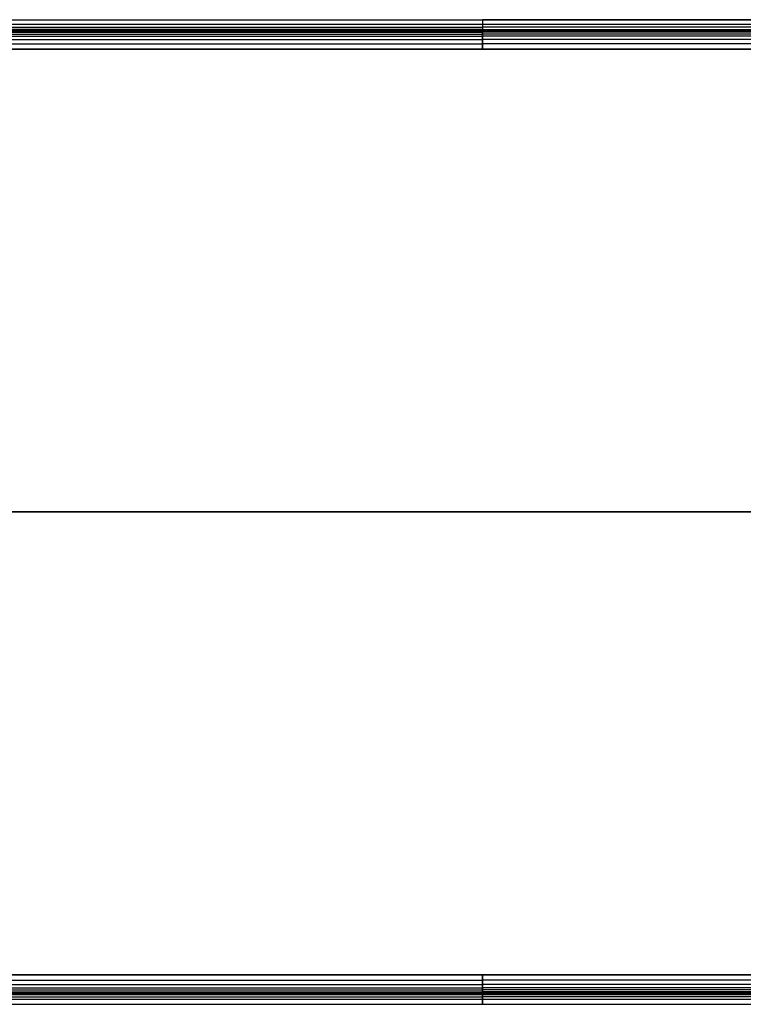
# Model space of a CAD drawing. Header units: millimetres. Extents: x -964 to -364, y -6 to 234.
# Tile 195 of 219: x -658 to -511, y 0 to 200. Entities that reach past the tile are written whole.
import ezdxf

# ---------------------------------------------------------------- set-up
doc = ezdxf.new("R2010")
doc.units = ezdxf.units.MM
doc.layers.add('Layer 01', color=7, linetype='Continuous', true_color=0x000000)

msp = doc.modelspace()

# ---------------------------------------------------------------- linework, layer by layer
at = {"layer": 'Layer 01'}
for p, q in [((-764.09, 200, 5), (-564.09, 200, 5)), ((-564.09, 199), (-764.09, 199)), ((-564.09, 200, 5), (-386.73, 200, 5)), ((-365.09, 199), (-564.09, 199)), ((-764.09, 198, 5), (-564.09, 198, 5)), ((-564.09, 198, 5), (-386.73, 198, 5)), ((-964.09, 194, 15), (-364.09, 194, 15)), ((-964.09, 100, 16), (-364.09, 100, 16)), ((-364.09, 100, 14), (-964.09, 100, 14)), ((-964.09, 6, 15), (-364.09, 6, 15)), ((-764.09, 2, 5), (-564.09, 2, 5)), ((-564.09, 1), (-764.09, 1)), ((-564.09, 2, 5), (-374.73, 2, 5)), ((-365.09, 1), (-564.09, 1)), ((-564.09, 0, 5), (-374.73, 0, 5)), ((-764.09, 0, 5), (-564.09, 0, 5))]:
    msp.add_line(p, q, dxfattribs=at)
for points, degree in [([(-764.09, 200), (-664.09, 200), (-564.09, 200)], 2), ([(-764.09, 200, 10), (-664.09, 200, 10), (-564.09, 200, 10)], 2), ([(-764.09, 198.5, 14.5), (-664.09, 198.5, 14.5), (-564.09, 198.5, 14.5)], 2), ([(-364.09, 200, 10), (-464.09, 200, 10), (-564.09, 200, 10)], 2), ([(-564.09, 200, 10), (-564.09, 200, 16), (-564.09, 194, 16)], 2), ([(-564.09, 200), (-564.09, 199), (-564.09, 198)], 2), ([(-564.09, 200, 10), (-564.09, 200, 5), (-564.09, 200)], 2), ([(-564.09, 200), (-464.59, 200), (-365.09, 200)], 2), ([(-364.09, 198.5, 14.5), (-464.09, 198.5, 14.5), (-564.09, 198.5, 14.5)], 2), ([(-564.09, 194, 14), (-564.09, 194.42, 14), (-564.09, 195.17, 13.95), (-564.09, 196.03, 13.74), (-564.09, 196.66, 13.45), (-564.09, 197.1, 13.1), (-564.09, 197.45, 12.66), (-564.09, 197.74, 12.03), (-564.09, 197.95, 11.17), (-564.09, 198, 10.42), (-564.09, 198, 10)], 3), ([(-764.09, 198), (-664.09, 198), (-564.09, 198)], 2), ([(-564.09, 198, 10), (-664.09, 198, 10), (-764.09, 198, 10)], 2), ([(-764.09, 197.93, 11.12), (-664.09, 197.93, 11.12), (-564.09, 197.93, 11.12)], 2), ([(-764.09, 197.73, 11.99), (-664.09, 197.73, 11.99), (-564.09, 197.73, 11.99)], 2), ([(-764.09, 197.44, 12.63), (-664.09, 197.44, 12.63), (-564.09, 197.44, 12.63)], 2), ([(-764.09, 197.09, 13.09), (-664.09, 197.09, 13.09), (-564.09, 197.09, 13.09)], 2), ([(-764.09, 196.63, 13.44), (-664.09, 196.63, 13.44), (-564.09, 196.63, 13.44)], 2), ([(-564.09, 198, 10), (-464.09, 198, 10), (-364.09, 198, 10)], 2), ([(-564.09, 198), (-564.09, 198, 5), (-564.09, 198, 10)], 2), ([(-564.09, 198), (-464.59, 198), (-365.09, 198)], 2), ([(-364.09, 197.93, 11.12), (-464.09, 197.93, 11.12), (-564.09, 197.93, 11.12)], 2), ([(-364.09, 197.73, 11.99), (-464.09, 197.73, 11.99), (-564.09, 197.73, 11.99)], 2), ([(-364.09, 197.44, 12.63), (-464.09, 197.44, 12.63), (-564.09, 197.44, 12.63)], 2), ([(-364.09, 197.09, 13.09), (-464.09, 197.09, 13.09), (-564.09, 197.09, 13.09)], 2), ([(-364.09, 196.63, 13.44), (-464.09, 196.63, 13.44), (-564.09, 196.63, 13.44)], 2), ([(-764.09, 195.99, 13.73), (-664.09, 195.99, 13.73), (-564.09, 195.99, 13.73)], 2), ([(-764.09, 195.12, 13.93), (-664.09, 195.12, 13.93), (-564.09, 195.12, 13.93)], 2), ([(-364.09, 195.99, 13.73), (-464.09, 195.99, 13.73), (-564.09, 195.99, 13.73)], 2), ([(-364.09, 195.12, 13.93), (-464.09, 195.12, 13.93), (-564.09, 195.12, 13.93)], 2), ([(-364.09, 194, 16), (-664.09, 194, 16), (-964.09, 194, 16)], 2), ([(-364.09, 194, 14), (-664.09, 194, 14), (-964.09, 194, 14)], 2), ([(-564.09, 194, 14), (-664.09, 194, 14), (-764.09, 194, 14)], 2), ([(-764.09, 194, 16), (-664.09, 194, 16), (-564.09, 194, 16)], 2), ([(-364.09, 194, 14), (-430.76, 194, 14), (-497.43, 194, 14), (-564.09, 194, 14)], 3), ([(-564.09, 194, 16), (-464.09, 194, 16), (-364.09, 194, 16)], 2), ([(-964.09, 6, 16), (-664.09, 6, 16), (-364.09, 6, 16)], 2), ([(-964.09, 6, 14), (-664.09, 6, 14), (-364.09, 6, 14)], 2), ([(-564.09, 6, 16), (-664.09, 6, 16), (-764.09, 6, 16)], 2), ([(-764.09, 6, 14), (-664.09, 6, 14), (-564.09, 6, 14)], 2), ([(-764.09, 4.88, 13.93), (-664.09, 4.88, 13.93), (-564.09, 4.88, 13.93)], 2), ([(-764.09, 4.01, 13.73), (-664.09, 4.01, 13.73), (-564.09, 4.01, 13.73)], 2), ([(-564.09, 0, 10), (-564.09, 0, 16), (-564.09, 6, 16)], 2), ([(-564.09, 6, 14), (-564.09, 5.58, 14), (-564.09, 4.83, 13.95), (-564.09, 3.97, 13.74), (-564.09, 3.34, 13.45), (-564.09, 2.9, 13.1), (-564.09, 2.55, 12.66), (-564.09, 2.26, 12.03), (-564.09, 2.05, 11.17), (-564.09, 2, 10.42), (-564.09, 2, 10)], 3), ([(-364.09, 6, 16), (-464.09, 6, 16), (-564.09, 6, 16)], 2), ([(-564.09, 6, 14), (-497.43, 6, 14), (-430.76, 6, 14), (-364.09, 6, 14)], 3), ([(-364.09, 4.88, 13.93), (-464.09, 4.88, 13.93), (-564.09, 4.88, 13.93)], 2), ([(-364.09, 4.01, 13.73), (-464.09, 4.01, 13.73), (-564.09, 4.01, 13.73)], 2), ([(-764.09, 3.37, 13.44), (-664.09, 3.37, 13.44), (-564.09, 3.37, 13.44)], 2), ([(-764.09, 2.91, 13.09), (-664.09, 2.91, 13.09), (-564.09, 2.91, 13.09)], 2), ([(-764.09, 2.56, 12.63), (-664.09, 2.56, 12.63), (-564.09, 2.56, 12.63)], 2), ([(-764.09, 2.27, 11.99), (-664.09, 2.27, 11.99), (-564.09, 2.27, 11.99)], 2), ([(-764.09, 2.07, 11.12), (-664.09, 2.07, 11.12), (-564.09, 2.07, 11.12)], 2), ([(-364.09, 3.37, 13.44), (-464.09, 3.37, 13.44), (-564.09, 3.37, 13.44)], 2), ([(-364.09, 2.91, 13.09), (-464.09, 2.91, 13.09), (-564.09, 2.91, 13.09)], 2), ([(-364.09, 2.56, 12.63), (-464.09, 2.56, 12.63), (-564.09, 2.56, 12.63)], 2), ([(-364.09, 2.27, 11.99), (-464.09, 2.27, 11.99), (-564.09, 2.27, 11.99)], 2), ([(-364.09, 2.07, 11.12), (-464.09, 2.07, 11.12), (-564.09, 2.07, 11.12)], 2), ([(-764.09, 2), (-664.09, 2), (-564.09, 2)], 2), ([(-764.09, 2, 10), (-664.09, 2, 10), (-564.09, 2, 10)], 2), ([(-764.09, 1.5, 14.5), (-664.09, 1.5, 14.5), (-564.09, 1.5, 14.5)], 2), ([(-564.09, 2), (-564.09, 1), (-564.09, 0)], 2), ([(-564.09, 2, 10), (-564.09, 2, 5), (-564.09, 2)], 2), ([(-364.09, 2, 10), (-430.76, 2, 10), (-497.43, 2, 10), (-564.09, 2, 10)], 3), ([(-564.09, 2), (-464.59, 2), (-365.09, 2)], 2), ([(-364.09, 1.5, 14.5), (-464.09, 1.5, 14.5), (-564.09, 1.5, 14.5)], 2), ([(-564.09, 0, 10), (-464.09, 0, 10), (-364.09, 0, 10)], 2), ([(-564.09, 0), (-464.59, 0), (-365.09, 0)], 2), ([(-764.09, 0, 10), (-664.09, 0, 10), (-564.09, 0, 10)], 2), ([(-764.09, 0), (-664.09, 0), (-564.09, 0)], 2), ([(-564.09, 0), (-564.09, 0, 5), (-564.09, 0, 10)], 2)]:
    msp.add_open_spline(points, degree=degree, dxfattribs=at)

doc.saveas('drawing.dxf')
